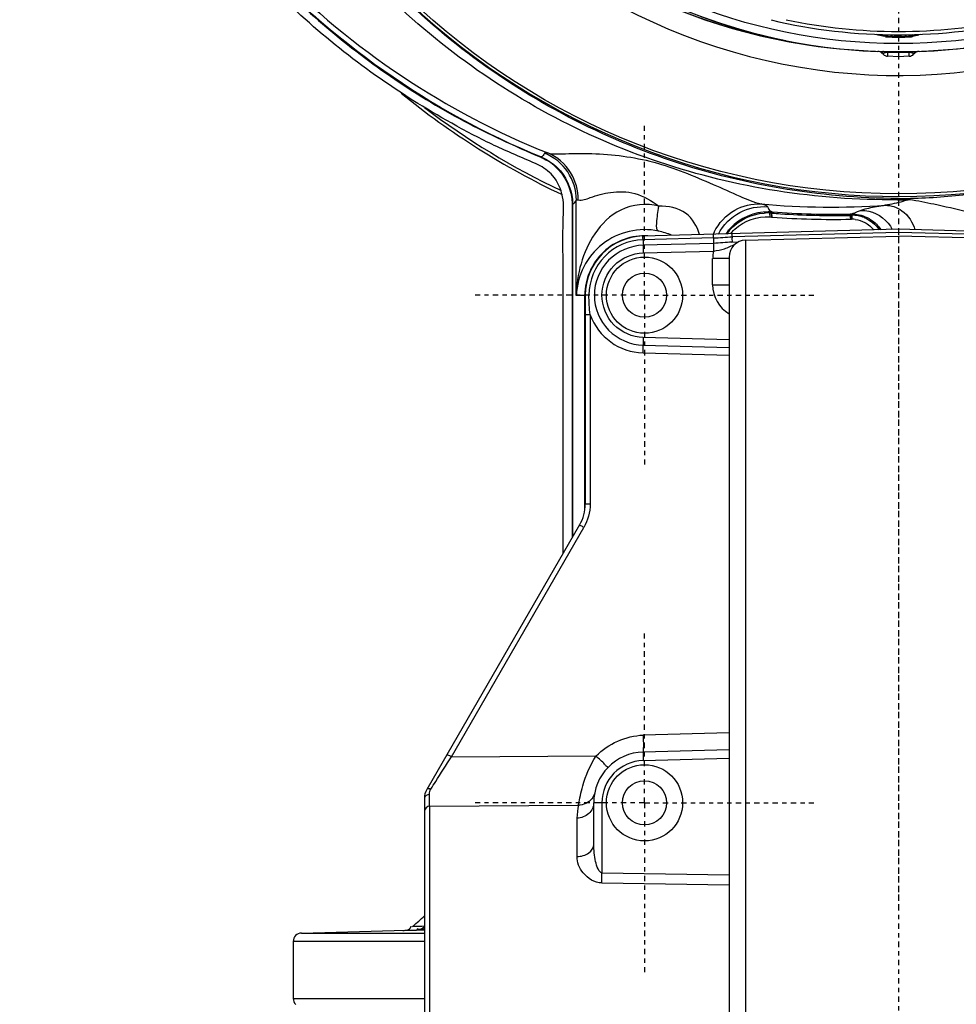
# Model space of a CAD drawing. Header units: inches. Extents: x 22575 to 24734, y 6028 to 6659.
# Tile 6 of 163: x 24468 to 24490, y 6323 to 6346. Entities that reach past the tile are written whole.
import ezdxf

# ---------------------------------------------------------------- set-up
doc = ezdxf.new("R2010")
doc.units = ezdxf.units.IN
doc.header["$LTSCALE"] = 0.5
doc.header["$MEASUREMENT"] = 0
doc.linetypes.add('CENTER', pattern=[2, 1.25, -0.25, 0.25, -0.25])
doc.layers.add('CL', color=1, linetype='Continuous')

# ---------------------------------------------------------------- blocks, each defined once
blk = doc.blocks.new('Flygt Large 14 MGD')
at = {"color": 7, "linetype": 'Continuous'}
for p, q in [((24504.035, 6515.286), (24504.035, 6539.898)), ((24504.419, 6515.68), (24504.419, 6539.504)), ((24511.389, 6528.457), (24511.389, 6537.892)), ((24511.505, 6528.27), (24511.505, 6537.774)), ((24507.382, 6530.244), (24504.419, 6530.284)), ((24507.377, 6530.01), (24504.419, 6530.057)), ((24507.377, 6528.379), (24507.377, 6530.01)), ((24507.957, 6529.628), (24507.957, 6528.736)), ((24507.568, 6529.345), (24507.568, 6528.379)), ((24507.377, 6528.379), (24507.568, 6528.379)), ((24511.389, 6528.457), (24507.923, 6528.433)), ((24507.897, 6521.915), (24511.453, 6528.073)), ((24506.418, 6527.396), (24504.419, 6527.343)), ((24504.419, 6527.146), (24506.418, 6527.199)), ((24510.878, 6527.308), (24507.513, 6527.289)), ((24510.878, 6527.308), (24507.798, 6521.974)), ((24504.419, 6526.753), (24506.418, 6526.805)), ((24507.765, 6521.423), (24507.65, 6521.423)), ((24507.65, 6517.022), (24507.65, 6521.423)), ((24507.765, 6516.568), (24507.765, 6521.423)), ((24506.422, 6517.911), (24504.419, 6517.963)), ((24506.42, 6517.732), (24504.419, 6517.784)), ((24504.419, 6517.605), (24506.418, 6517.552)), ((24507.65, 6517.022), (24507.765, 6517.022)), ((24507.68, 6516.568), (24507.765, 6516.568)), ((24504.802, 6516.325), (24504.419, 6516.325)), ((24504.802, 6516.325), (24504.802, 6515.714)), ((24504.419, 6515.714), (24504.802, 6515.714)), ((24506.418, 6515.585), (24504.783, 6515.542)), ((24496.612, 6515.211), (24500.482, 6515.109)), ((24496.928, 6515.286), (24500.482, 6515.193)), ((24504.035, 6515.286), (24500.482, 6515.193)), ((24500.482, 6515.109), (24504.351, 6515.211)), ((24504.353, 6515.334), (24504.205, 6515.33)), ((24504.785, 6515.363), (24506.42, 6515.405)), ((24504.785, 6515.235), (24506.42, 6515.278)), ((24494.54, 6515.191), (24500.482, 6515.035)), ((24500.482, 6515.035), (24506.423, 6515.191)), ((24501.559, 6514.799), (24501.574, 6514.799)), ((24503.416, 6514.752), (24503.423, 6514.659)), ((24503.434, 6514.751), (24503.416, 6514.752)), ((24503.44, 6514.658), (24503.434, 6514.751)), ((24501.587, 6514.709), (24501.57, 6514.709)), ((24501.572, 6514.681), (24501.573, 6514.681)), ((24501.573, 6514.681), (24501.607, 6514.681)), ((24501.609, 6514.709), (24501.587, 6514.709)), ((24501.61, 6514.682), (24501.609, 6514.709)), ((24503.425, 6514.63), (24503.426, 6514.63)), ((24503.426, 6514.63), (24503.438, 6514.629)), ((24503.439, 6514.652), (24503.44, 6514.658)), ((24500.106, 6510.94), (24500.123, 6510.943)), ((24500.106, 6510.941), (24500.106, 6510.94)), ((24500.123, 6510.943), (24500.127, 6510.943)), ((24500.127, 6510.943), (24500.127, 6510.962)), ((24500.836, 6510.962), (24500.836, 6510.943)), ((24500.836, 6510.943), (24500.858, 6510.94)), ((24500.858, 6510.94), (24500.858, 6510.94)), ((24500.178, 6510.537), (24500.245, 6510.539)), ((24500.482, 6510.568), (24500.179, 6510.553)), ((24500.414, 6510.546), (24500.482, 6510.548)), ((24500.784, 6510.553), (24500.482, 6510.568)), ((24500.482, 6510.548), (24500.583, 6510.545)), ((24500.718, 6510.539), (24500.785, 6510.537))]:
    blk.add_line(p, q, dxfattribs=at)
at = {"color": 6, "linetype": 'Continuous'}
for p, q in [((24514.557, 6532.929), (24511.505, 6532.929)), ((24514.557, 6531.607), (24514.557, 6532.929)), ((24511.505, 6531.607), (24514.557, 6531.607)), ((24514.365, 6531.41), (24511.505, 6531.41)), ((24511.505, 6531.341), (24511.688, 6531.341)), ((24511.829, 6531.344), (24511.688, 6531.341)), ((24511.748, 6531.258), (24511.781, 6531.259)), ((24511.749, 6531.259), (24511.781, 6531.26)), ((24511.781, 6531.26), (24511.77, 6531.25)), ((24511.936, 6531.346), (24511.829, 6531.344)), ((24514.365, 6531.41), (24511.936, 6531.346)), ((24507.775, 6521.56), (24507.775, 6516.572)), ((24507.765, 6516.572), (24507.973, 6516.572)), ((24507.973, 6516.572), (24507.973, 6514.359)), ((24501.587, 6514.709), (24501.574, 6514.799)), ((24501.585, 6514.799), (24501.581, 6514.799)), ((24501.59, 6514.799), (24501.585, 6514.799)), ((24501.595, 6514.799), (24501.59, 6514.799)), ((24501.595, 6514.799), (24501.593, 6514.793)), ((24501.609, 6514.709), (24501.601, 6514.759)), ((24503.434, 6514.751), (24503.432, 6514.746)), ((24503.472, 6514.748), (24503.434, 6514.751)), ((24501.57, 6514.709), (24501.567, 6514.732)), ((24503.426, 6514.63), (24503.408, 6514.631)), ((24503.426, 6514.63), (24503.408, 6514.631)), ((24503.46, 6514.628), (24503.451, 6514.628)), ((24503.469, 6514.627), (24503.46, 6514.628)), ((24503.472, 6514.748), (24503.467, 6514.737)), ((24503.478, 6514.627), (24503.469, 6514.627)), ((24503.478, 6514.656), (24503.472, 6514.748)), ((24503.478, 6514.627), (24503.509, 6514.626)), ((24503.478, 6514.627), (24503.478, 6514.627)), ((24508.799, 6513.36), (24508.792, 6513.363)), ((24508.799, 6513.36), (24508.792, 6513.363)), ((24500.131, 6510.941), (24500.127, 6510.943)), ((24500.225, 6510.899), (24500.199, 6510.898)), ((24500.231, 6511.008), (24500.482, 6511.021)), ((24500.231, 6511.008), (24500.231, 6510.912)), ((24500.482, 6510.899), (24500.482, 6511.021)), ((24500.482, 6511.021), (24500.733, 6511.008)), ((24500.733, 6510.912), (24500.733, 6511.008)), ((24500.751, 6510.899), (24500.738, 6510.899)), ((24499.979, 6510.502), (24500.155, 6510.549)), ((24500.072, 6510.52), (24500.038, 6510.514)), ((24500.157, 6510.535), (24500.072, 6510.52)), ((24500.482, 6510.509), (24500.482, 6510.548)), ((24500.809, 6510.549), (24500.985, 6510.502))]:
    blk.add_line(p, q, dxfattribs=at)
for points in [[(24501.581, 6514.799), (24501.576, 6514.799), (24501.574, 6514.799)], [(24503.451, 6514.628), (24503.442, 6514.629), (24503.438, 6514.629)], [(24500.14, 6510.898), (24500.129, 6510.898), (24500.117, 6510.898)], [(24500.199, 6510.898), (24500.163, 6510.898), (24500.14, 6510.898)], [(24500.231, 6510.912), (24500.226, 6510.912), (24500.222, 6510.913), (24500.218, 6510.913), (24500.214, 6510.913), (24500.21, 6510.914), (24500.207, 6510.914), (24500.203, 6510.915), (24500.199, 6510.916), (24500.196, 6510.916), (24500.192, 6510.917), (24500.189, 6510.918), (24500.185, 6510.919), (24500.182, 6510.919), (24500.179, 6510.92), (24500.176, 6510.921)], [(24500.733, 6510.912), (24500.734, 6510.91), (24500.734, 6510.908), (24500.735, 6510.906), (24500.735, 6510.904), (24500.736, 6510.902), (24500.736, 6510.901), (24500.737, 6510.9), (24500.738, 6510.899), (24500.738, 6510.899)], [(24500.811, 6510.898), (24500.763, 6510.898), (24500.751, 6510.899)], [(24500.846, 6510.898), (24500.835, 6510.898), (24500.823, 6510.898), (24500.811, 6510.898)]]:
    blk.add_lwpolyline(points, dxfattribs=at)
at = {"color": 7, "linetype": 'Continuous'}
for points in [[(24501.57, 6514.709), (24501.57, 6514.703), (24501.571, 6514.698), (24501.571, 6514.693), (24501.571, 6514.69), (24501.572, 6514.686), (24501.572, 6514.684), (24501.572, 6514.682), (24501.572, 6514.681)], [(24503.423, 6514.659), (24503.423, 6514.653), (24503.423, 6514.648), (24503.423, 6514.643), (24503.423, 6514.639), (24503.424, 6514.636), (24503.424, 6514.633), (24503.425, 6514.631), (24503.425, 6514.63)], [(24500.179, 6510.553), (24500.176, 6510.552), (24500.174, 6510.552), (24500.171, 6510.552), (24500.168, 6510.552), (24500.166, 6510.551), (24500.163, 6510.551), (24500.16, 6510.55), (24500.158, 6510.549), (24500.155, 6510.549)], [(24500.155, 6510.549), (24500.155, 6510.549), (24500.155, 6510.548), (24500.155, 6510.547), (24500.155, 6510.546), (24500.155, 6510.544), (24500.155, 6510.542), (24500.156, 6510.54), (24500.156, 6510.537), (24500.157, 6510.535)], [(24500.807, 6510.535), (24500.807, 6510.537), (24500.808, 6510.54), (24500.808, 6510.542), (24500.808, 6510.544), (24500.809, 6510.546), (24500.809, 6510.547), (24500.809, 6510.548), (24500.809, 6510.549), (24500.809, 6510.549)]]:
    blk.add_lwpolyline(points, dxfattribs=at)
for centre, radius in [((24506.387, 6528.379), 0.886), ((24506.387, 6528.379), 0.512), ((24506.387, 6516.568), 0.886), ((24506.387, 6516.568), 0.512)]:
    blk.add_circle(centre, radius, dxfattribs=at)
at = {"color": 6, "linetype": 'Continuous'}
for radius in [16.535, 13.039]:
    blk.add_circle((24500.482, 6497.675), radius, dxfattribs=at)
for centre, radius, start, end in [((24514.36, 6532.929), 0.197, 0, 45), ((24514.36, 6531.607), 0.197, 271.5, 0), ((24524.499, 6517.081), 19.047, 131.9352, 133.0161), ((24510.203, 6591.398), 60.16, 271.24149, 271.47215), ((24506.387, 6516.629), 1.586, 258.0316, 357.954), ((24506.387, 6516.572), 1.388, 266.7585, 0), ((24503.562, 6515.814), 1.067, 312.6449, 317.8752), ((24503.562, 6515.815), 1.068, 317.8735, 320.6342), ((24503.519, 6515.806), 1.18, 317.4135, 322.3819), ((24503.53, 6515.812), 1.158, 319.3323, 324.9998), ((24503.515, 6515.809), 1.185, 322.3792, 325.5977), ((24503.655, 6515.654), 1.242, 333.5705, 335.907), ((24506.387, 6516.623), 1.581, 246.5069, 257.9837), ((24501.566, 6515.489), 0.78, 248.4053, 259.1272), ((24501.578, 6515.47), 0.671, 262.1359, 268.3917), ((24500.525, 6514.644), 1.045, 7.9782, 8.5315), ((24500.077, 6514.583), 1.498, 6.7632, 7.922), ((24497.586, 6514.286), 4.007, 6.3877, 6.7753), ((24500.486, 6514.59), 1.128, 10.1737, 10.684), ((24502.02, 6495.992), 18.812, 85.7443, 91.2973), ((24499.88, 6514.483), 1.744, 9.121, 10.1131), ((24501.563, 6515.476), 0.768, 259.1317, 264.7839), ((24501.555, 6515.465), 0.785, 265.3716, 271.2915), ((24501.561, 6515.456), 0.747, 264.779, 270.6591), ((24501.993, 6496.259), 18.455, 86.181, 91.1929), ((24501.993, 6496.275), 18.41, 85.594, 91.1943), ((24502.003, 6496.443), 18.271, 85.5442, 86.1736), ((24503.57, 6516.55), 1.896, 266.0566, 267.2047), ((24503.53, 6515.813), 1.158, 267.4336, 273.5606), ((24500.694, 6497.25), 17.099, 90.6302, 91.5785), ((24502.036, 6496.214), 18.305, 84.8597, 93.9091), ((24509.154, 6514.361), 1.182, 180.1053, 247.8963), ((24500.482, 6497.675), 16.592, 117.4947, 109.7585), ((24500.482, 6497.675), 18.307, 50.8126, 64.7004), ((24500.482, 6497.675), 18.235, 52.8173, 64.5121), ((24509.243, 6514.444), 1.171, 230.023, 239.4795), ((24500.482, 6497.675), 13.78, 27.6456, 133.3005), ((24500.482, 6497.005), 13.898, 91.9859, 268.0141), ((24500.482, 6497.675), 13.228, 91.5783, 88.4217), ((24499.994, 6511.052), 0.157, 272.0871, 315), ((24499.994, 6511.052), 0.157, 272.0111, 272.0676), ((24500.017, 6511.033), 0.138, 272.031, 277.4886), ((24500.239, 6510.851), 0.157, 93, 135), ((24500.356, 6501.503), 9.397, 89.234, 90.7975), ((24500.605, 6501.869), 9.03, 89.8557, 90.782), ((24500.604, 6500.972), 9.928, 89.2229, 89.8604), ((24500.725, 6510.851), 0.157, 45, 87), ((24500.73, 6511.082), 0.17, 270.8734, 275.9775), ((24500.734, 6511.126), 0.212, 284.5764, 286.9926), ((24500.969, 6511.052), 0.157, 225.0025, 267.9129), ((24500.947, 6511.033), 0.138, 262.512, 267.9691), ((24500.97, 6511.051), 0.157, 258.2005, 262.9807), ((24500.482, 6497.005), 13.898, 271.9859, 88.0141), ((24500.503, 6497.059), 13.841, 11.2865, 81.487), ((24500.481, 6497.672), 13.231, 42.4079, 78.587), ((24500.482, 6497.675), 12.835, 76.6667, 103.3333), ((24500.482, 6497.675), 12.756, 78.1871, 101.8129), ((24495.186, 6479.672), 31.37, 79.5263, 79.6783)]:
    blk.add_arc(centre, radius, start, end, dxfattribs=at)
at = {"color": 7, "linetype": 'Continuous'}
for centre, radius, start, end in [((24519.507, 6529.84), 12.131, 178.0982, 179.1981), ((24506.621, 6528.734), 1.337, 346.9773, 0.0606), ((24506.387, 6528.379), 1.181, 271.4987, 0.0006), ((24506.392, 6528.38), 0.984, 271.4935, 359.9914), ((24511.112, 6528.27), 0.394, 330, 0.0003), ((24508.749, 6521.423), 0.984, 149.9977, 180.0022), ((24506.386, 6516.568), 1.343, 19.7302, 88.4928), ((24504.015, 6516.325), 0.787, 0.0088, 59.1286), ((24506.389, 6516.568), 1.291, 271.3986, 0.001), ((24506.387, 6516.568), 1.378, 271.4983, 359.9999), ((24504.025, 6515.68), 0.394, 271.4999, 0), ((24499.995, 6511.052), 0.157, 271.9859, 310.2202), ((24500.969, 6511.052), 0.157, 224.9338, 225.0883), ((24500.969, 6511.052), 0.157, 258.4556, 268.0141), ((24501.779, 6472.981), 37.59, 92.0815, 92.3387), ((24499.184, 6472.977), 37.594, 87.6613, 87.8669)]:
    blk.add_arc(centre, radius, start, end, dxfattribs=at)
at = {"color": 6, "linetype": 'Continuous'}
for points in [[(24511.505, 6531.276), (24511.549, 6531.313), (24511.623, 6531.343), (24511.673, 6531.314)], [(24511.505, 6531.266), (24511.554, 6531.31), (24511.622, 6531.339), (24511.688, 6531.341)], [(24508.06, 6514.445), (24508.064, 6517.029), (24508.06, 6519.613), (24508.06, 6522.197)], [(24508.071, 6514.44), (24508.076, 6517.033), (24508.071, 6519.625), (24508.071, 6522.217)], [(24501.121, 6514.811), (24501.029, 6514.871), (24500.949, 6514.953), (24500.89, 6515.046)], [(24501.278, 6514.763), (24501.139, 6514.819), (24501.011, 6514.922), (24500.927, 6515.047)], [(24501.266, 6514.875), (24501.184, 6514.918), (24501.11, 6514.978), (24501.052, 6515.05)], [(24504.285, 6515.029), (24504.074, 6514.834), (24503.758, 6514.726), (24503.472, 6514.748)], [(24503.509, 6514.626), (24503.828, 6514.624), (24504.171, 6514.773), (24504.387, 6515.008)], [(24504.408, 6515.057), (24504.213, 6514.829), (24503.901, 6514.675), (24503.601, 6514.657)], [(24501.492, 6514.683), (24501.361, 6514.694), (24501.23, 6514.739), (24501.121, 6514.811)], [(24501.486, 6514.805), (24501.41, 6514.816), (24501.334, 6514.84), (24501.266, 6514.875)], [(24500.482, 6514.319), (24500.388, 6514.319), (24500.293, 6514.32), (24500.199, 6514.317)], [(24508.06, 6514.447), (24508.019, 6514.44), (24507.992, 6514.396), (24507.973, 6514.359)], [(24508.344, 6513.677), (24508.167, 6513.884), (24508.06, 6514.172), (24508.06, 6514.445)], [(24508.491, 6513.547), (24508.238, 6513.758), (24508.071, 6514.111), (24508.071, 6514.44)], [(24508.795, 6513.352), (24508.624, 6513.422), (24508.465, 6513.536), (24508.344, 6513.677)], [(24508.526, 6513.785), (24508.618, 6513.679), (24508.736, 6513.592), (24508.864, 6513.533)], [(24508.792, 6513.363), (24508.742, 6513.383), (24508.694, 6513.408), (24508.648, 6513.435)], [(24508.71, 6513.267), (24508.728, 6513.302), (24508.755, 6513.347), (24508.795, 6513.352)], [(24500.482, 6510.914), (24500.398, 6510.914), (24500.314, 6510.915), (24500.23, 6510.911)], [(24500.733, 6510.912), (24500.649, 6510.914), (24500.566, 6510.915), (24500.482, 6510.912)]]:
    blk.add_open_spline(points, degree=3, dxfattribs=at)
for points, knots in [([(24511.506, 6531.324), (24511.52, 6531.329), (24511.55, 6531.337), (24511.582, 6531.34), (24511.597, 6531.341)], [0, 0, 0, 0, 0.504114, 1, 1, 1, 1]), ([(24511.82, 6531.268), (24511.818, 6531.265), (24511.816, 6531.259), (24511.814, 6531.253), (24511.813, 6531.25)], [0, 0, 0, 0, 0.489224, 1, 1, 1, 1]), ([(24511.895, 6531.333), (24511.88, 6531.328), (24511.848, 6531.312), (24511.827, 6531.284), (24511.82, 6531.268)], [0, 0, 0, 0, 0.488686, 1, 1, 1, 1]), ([(24512.007, 6531.348), (24511.988, 6531.348), (24511.951, 6531.346), (24511.913, 6531.339), (24511.895, 6531.333)], [0, 0, 0, 0, 0.500115, 1, 1, 1, 1]), ([(24508.277, 6522.576), (24508.279, 6521.838), (24508.279, 6520.363), (24508.278, 6518.519), (24508.28, 6517.044), (24508.272, 6515.937), (24508.298, 6515.018), (24508.244, 6514.278), (24508.406, 6513.922), (24508.526, 6513.785)], [0, 0, 0, 0, 0.250231, 0.50041, 0.6255, 0.75059, 0.87568, 0.938178, 1, 1, 1, 1]), ([(24506.055, 6514.5), (24506.339, 6514.417), (24506.97, 6514.491), (24507.576, 6515.099), (24507.896, 6515.818), (24507.968, 6516.324), (24507.973, 6516.572)], [0, 0, 0, 0, 0.275517, 0.53003, 0.768106, 1, 1, 1, 1]), ([(24500.788, 6514.476), (24500.652, 6514.473), (24500.331, 6514.584), (24500.148, 6514.874), (24500.098, 6515.045)], [0, 0, 0, 0, 0.43154, 1, 1, 1, 1]), ([(24501.353, 6514.597), (24501.291, 6514.595), (24500.999, 6514.619), (24500.727, 6514.834), (24500.626, 6515.04)], [0, 0, 0, 0, 0.214401, 1, 1, 1, 1]), ([(24504.669, 6515.145), (24504.56, 6514.935), (24504.216, 6514.586), (24503.74, 6514.493), (24503.521, 6514.511)], [0, 0, 0, 0, 0.517986, 1, 1, 1, 1]), ([(24504.767, 6515.102), (24504.663, 6514.893), (24504.346, 6514.541), (24503.885, 6514.43), (24503.676, 6514.445)], [0, 0, 0, 0, 0.526489, 1, 1, 1, 1]), ([(24505.106, 6515.157), (24505.163, 6514.968), (24505.388, 6514.576), (24505.84, 6514.485), (24506.055, 6514.5)], [0, 0, 0, 0, 0.478278, 1, 1, 1, 1]), ([(24506.058, 6515.077), (24506.116, 6515.056), (24506.092, 6514.787), (24506.082, 6514.631), (24506.055, 6514.5)], [0, 0, 0, 0, 0.316996, 1, 1, 1, 1]), ([(24500.223, 6514.342), (24500.032, 6514.369), (24499.331, 6514.504), (24498.641, 6514.688), (24498.131, 6514.793)], [0, 0, 0, 0, 0.269146, 1, 1, 1, 1]), ([(24500.788, 6514.476), (24500.856, 6514.487), (24501.044, 6514.526), (24501.237, 6514.554), (24501.353, 6514.597)], [0, 0, 0, 0, 0.356853, 1, 1, 1, 1]), ([(24501.353, 6514.597), (24501.382, 6514.608), (24501.455, 6514.637), (24501.528, 6514.665), (24501.573, 6514.681)], [0, 0, 0, 0, 0.396796, 1, 1, 1, 1]), ([(24503.426, 6514.63), (24503.437, 6514.627), (24503.461, 6514.611), (24503.478, 6514.589), (24503.487, 6514.576)], [0, 0, 0, 0, 0.42849, 1, 1, 1, 1]), ([(24503.478, 6514.656), (24503.478, 6514.649), (24503.478, 6514.64), (24503.477, 6514.63), (24503.478, 6514.627)], [0, 0, 0, 0, 0.686193, 1, 1, 1, 1]), ([(24503.487, 6514.576), (24503.489, 6514.572), (24503.495, 6514.564), (24503.499, 6514.556), (24503.502, 6514.551)], [0, 0, 0, 0, 0.481867, 1, 1, 1, 1]), ([(24503.502, 6514.551), (24503.505, 6514.545), (24503.512, 6514.532), (24503.518, 6514.518), (24503.521, 6514.511)], [0, 0, 0, 0, 0.476874, 1, 1, 1, 1]), ([(24498.388, 6514.166), (24498.528, 6514.187), (24499.129, 6514.264), (24499.735, 6514.313), (24500.199, 6514.318)], [0, 0, 0, 0, 0.234248, 1, 1, 1, 1]), ([(24500.223, 6514.342), (24500.219, 6514.336), (24500.214, 6514.326), (24500.203, 6514.319), (24500.199, 6514.318)], [0, 0, 0, 0, 0.595682, 1, 1, 1, 1]), ([(24500.223, 6514.342), (24500.274, 6514.357), (24500.46, 6514.41), (24500.649, 6514.457), (24500.788, 6514.476)], [0, 0, 0, 0, 0.276938, 1, 1, 1, 1]), ([(24500.506, 6514.348), (24500.502, 6514.34), (24500.497, 6514.329), (24500.487, 6514.32), (24500.482, 6514.319)], [0, 0, 0, 0, 0.617513, 1, 1, 1, 1]), ([(24500.482, 6514.319), (24502.322, 6514.309), (24506.031, 6513.68), (24510.961, 6510.971), (24514.738, 6506.794), (24516.935, 6501.613), (24517.313, 6496.002), (24515.832, 6490.581), (24512.666, 6485.949), (24509.647, 6483.716), (24508.011, 6482.883)], [0, 0, 0, 0, 0.125006, 0.250216, 0.375389, 0.5005, 0.625513, 0.750428, 0.875253, 1, 1, 1, 1]), ([(24500.506, 6514.348), (24502.372, 6514.364), (24506.147, 6513.781), (24511.172, 6511.062), (24515.029, 6506.838), (24517.276, 6501.575), (24517.671, 6495.865), (24516.175, 6490.339), (24512.96, 6485.607), (24509.892, 6483.317), (24508.227, 6482.458)], [0, 0, 0, 0, 0.124657, 0.249555, 0.374519, 0.499562, 0.62464, 0.749748, 0.874871, 1, 1, 1, 1]), ([(24503.521, 6514.511), (24503.525, 6514.506), (24503.569, 6514.468), (24503.627, 6514.457), (24503.676, 6514.445)], [0, 0, 0, 0, 0.113269, 1, 1, 1, 1]), ([(24508.636, 6513.259), (24508.502, 6513.289), (24508.156, 6513.271), (24507.334, 6513.263), (24506.146, 6513.41), (24505.031, 6513.882), (24504.217, 6514.242), (24503.847, 6514.409), (24503.676, 6514.445)], [0, 0, 0, 0, 0.079536, 0.198619, 0.480488, 0.766578, 0.898105, 1, 1, 1, 1]), ([(24507.928, 6514.352), (24507.835, 6514.372), (24507.581, 6514.263), (24507.16, 6514.152), (24506.576, 6514.154), (24506.221, 6514.371), (24506.055, 6514.5)], [0, 0, 0, 0, 0.145134, 0.390934, 0.67938, 1, 1, 1, 1]), ([(24507.928, 6514.352), (24507.927, 6514.132), (24508.051, 6513.667), (24508.421, 6513.349), (24508.636, 6513.259)], [0, 0, 0, 0, 0.486663, 1, 1, 1, 1]), ([(24507.973, 6514.359), (24507.971, 6514.354), (24507.953, 6514.346), (24507.938, 6514.35), (24507.928, 6514.352)], [0, 0, 0, 0, 0.341699, 1, 1, 1, 1]), ([(24508.071, 6514.44), (24508.069, 6514.441), (24508.065, 6514.442), (24508.061, 6514.444), (24508.06, 6514.445)], [0, 0, 0, 0, 0.665579, 1, 1, 1, 1]), ([(24508.864, 6513.533), (24509.182, 6513.388), (24509.829, 6513.123), (24511.07, 6512.479), (24513.152, 6511.196), (24515.791, 6508.865), (24518.259, 6505.445), (24520.511, 6500.315), (24521.191, 6493.18), (24518.575, 6485.043), (24513.084, 6478.503), (24505.589, 6474.427), (24497.157, 6473.271), (24491.591, 6474.456), (24489.008, 6475.489)], [0, 0, 0, 0, 0.015697, 0.031393, 0.062773, 0.125436, 0.188116, 0.250802, 0.375528, 0.500306, 0.625148, 0.750062, 0.875014, 1, 1, 1, 1]), ([(24508.795, 6513.352), (24511.357, 6512.31), (24514.906, 6509.804), (24518.143, 6505.256), (24520.364, 6500.118), (24520.979, 6492.981), (24518.266, 6484.879), (24512.679, 6478.422), (24505.113, 6474.475), (24496.657, 6473.485), (24491.117, 6474.794), (24488.558, 6475.885)], [0, 0, 0, 0, 0.124465, 0.187141, 0.249831, 0.374614, 0.499522, 0.624525, 0.749627, 0.874792, 1, 1, 1, 1]), ([(24508.71, 6513.267), (24508.706, 6513.259), (24508.675, 6513.255), (24508.653, 6513.257), (24508.636, 6513.259)], [0, 0, 0, 0, 0.319343, 1, 1, 1, 1]), ([(24518.652, 6487.075), (24519.722, 6489.481), (24520.946, 6494.734), (24519.655, 6502.648), (24515.414, 6509.369), (24511.002, 6512.316), (24508.636, 6513.259)], [0, 0, 0, 0, 0.253974, 0.505462, 0.754256, 1, 1, 1, 1]), ([(24508.792, 6513.363), (24508.792, 6513.361), (24508.792, 6513.357), (24508.794, 6513.353), (24508.795, 6513.352)], [0, 0, 0, 0, 0.63027, 1, 1, 1, 1]), ([(24518.552, 6486.603), (24519.682, 6488.99), (24521.043, 6494.251), (24519.941, 6502.292), (24516.42, 6508.125), (24512.881, 6511.152), (24510.618, 6512.547), (24509.407, 6513.096), (24508.799, 6513.36)], [0, 0, 0, 0, 0.249861, 0.499565, 0.749081, 0.874455, 0.937229, 1, 1, 1, 1]), ([(24475.776, 6512.481), (24474.3, 6509.419), (24472.45, 6502.792), (24473.339, 6492.61), (24477.841, 6483.546), (24485.348, 6476.844), (24494.788, 6473.55), (24503.1, 6474.14), (24509.091, 6476.603), (24514.389, 6480.208), (24517.367, 6484.186), (24518.652, 6487.075)], [0, 0, 0, 0, 0.130141, 0.256914, 0.383071, 0.508363, 0.632667, 0.756007, 0.817618, 0.878957, 1, 1, 1, 1]), ([(24475.657, 6512.341), (24474.283, 6509.397), (24472.47, 6503.01), (24473.18, 6493.086), (24477.41, 6484.058), (24484.657, 6477.199), (24493.975, 6473.593), (24502.347, 6473.904), (24508.486, 6476.18), (24512.644, 6478.832), (24516.12, 6482.329), (24517.855, 6485.129), (24518.552, 6486.603)], [0, 0, 0, 0, 0.12495, 0.249862, 0.37474, 0.499589, 0.624414, 0.749191, 0.811899, 0.874607, 0.937303, 1, 1, 1, 1]), ([(24500.127, 6510.943), (24500.115, 6510.93), (24500.086, 6510.909), (24500.052, 6510.898), (24500.035, 6510.896)], [0, 0, 0, 0, 0.499258, 1, 1, 1, 1]), ([(24500.176, 6510.921), (24500.168, 6510.914), (24500.149, 6510.903), (24500.128, 6510.898), (24500.117, 6510.898)], [0, 0, 0, 0, 0.508214, 1, 1, 1, 1]), ([(24500.176, 6510.921), (24500.166, 6510.924), (24500.15, 6510.929), (24500.136, 6510.937), (24500.131, 6510.941)], [0, 0, 0, 0, 0.619612, 1, 1, 1, 1]), ([(24500.231, 6510.912), (24500.23, 6510.909), (24500.229, 6510.905), (24500.227, 6510.9), (24500.225, 6510.899)], [0, 0, 0, 0, 0.645134, 1, 1, 1, 1]), ([(24500.788, 6510.921), (24500.782, 6510.919), (24500.769, 6510.916), (24500.755, 6510.914), (24500.748, 6510.913)], [0, 0, 0, 0, 0.461228, 1, 1, 1, 1]), ([(24500.788, 6510.921), (24500.796, 6510.914), (24500.815, 6510.903), (24500.836, 6510.898), (24500.846, 6510.898)], [0, 0, 0, 0, 0.511992, 1, 1, 1, 1]), ([(24500.836, 6510.943), (24500.832, 6510.94), (24500.819, 6510.932), (24500.805, 6510.926), (24500.796, 6510.923)], [0, 0, 0, 0, 0.377494, 1, 1, 1, 1]), ([(24500.836, 6510.943), (24500.848, 6510.93), (24500.877, 6510.909), (24500.911, 6510.898), (24500.929, 6510.896)], [0, 0, 0, 0, 0.499259, 1, 1, 1, 1]), ([(24508.226, 6482.458), (24506.409, 6481.387), (24502.337, 6479.907), (24495.874, 6480.025), (24489.859, 6482.389), (24485.014, 6486.661), (24481.901, 6492.318), (24480.807, 6498.674), (24481.839, 6505.047), (24483.916, 6508.82), (24485.181, 6510.511)], [0, 0, 0, 0, 0.124914, 0.249885, 0.374837, 0.499806, 0.624822, 0.749912, 0.874925, 1, 1, 1, 1]), ([(24500.038, 6510.514), (24500.03, 6510.512), (24500.018, 6510.51), (24500.006, 6510.506), (24500.002, 6510.505)], [0, 0, 0, 0, 0.604963, 1, 1, 1, 1]), ([(24500.985, 6510.502), (24500.971, 6510.505), (24500.939, 6510.51), (24500.907, 6510.516), (24500.888, 6510.52)], [0, 0, 0, 0, 0.425932, 1, 1, 1, 1])]:
    blk.add_open_spline(points, degree=3, knots=knots, dxfattribs=at)
at = {"color": 7, "linetype": 'Continuous'}
for points, knots in [([(24507.382, 6530.243), (24507.546, 6530.241), (24507.839, 6530.061), (24507.957, 6529.764), (24507.957, 6529.628)], [0, 0, 0, 0, 0.546359, 1, 1, 1, 1]), ([(24507.377, 6530.01), (24507.419, 6530.008), (24507.485, 6529.895), (24507.544, 6529.681), (24507.568, 6529.478), (24507.568, 6529.345)], [0, 0, 0, 0, 0.178992, 0.438543, 1, 1, 1, 1]), ([(24507.957, 6529.628), (24507.861, 6529.627), (24507.682, 6529.588), (24507.568, 6529.421), (24507.568, 6529.345)], [0, 0, 0, 0, 0.556678, 1, 1, 1, 1]), ([(24507.568, 6528.379), (24507.568, 6528.471), (24507.66, 6528.666), (24507.859, 6528.734), (24507.957, 6528.736)], [0, 0, 0, 0, 0.482374, 1, 1, 1, 1]), ([(24507.923, 6528.433), (24507.893, 6528.284), (24507.817, 6527.884), (24507.65, 6527.503), (24507.513, 6527.289)], [0, 0, 0, 0, 0.373884, 1, 1, 1, 1]), ([(24511.389, 6528.457), (24511.389, 6528.443), (24511.389, 6528.351), (24511.39, 6528.26), (24511.39, 6528.183)], [0, 0, 0, 0, 0.161251, 1, 1, 1, 1]), ([(24511.353, 6528.058), (24511.317, 6528), (24511.158, 6527.75), (24511, 6527.501), (24510.878, 6527.308)], [0, 0, 0, 0, 0.229681, 1, 1, 1, 1]), ([(24506.418, 6527.199), (24506.423, 6527.199), (24506.415, 6527.229), (24506.423, 6527.26), (24506.419, 6527.326), (24506.419, 6527.37), (24506.418, 6527.396)], [0, 0, 0, 0, 0.07667, 0.293269, 0.617477, 1, 1, 1, 1]), ([(24507.239, 6527.561), (24507.233, 6527.555), (24507.287, 6527.525), (24507.317, 6527.47), (24507.416, 6527.385), (24507.478, 6527.322), (24507.513, 6527.289)], [0, 0, 0, 0, 0.069904, 0.290962, 0.629277, 1, 1, 1, 1]), ([(24506.418, 6526.805), (24506.417, 6526.853), (24506.417, 6526.943), (24506.407, 6527.076), (24506.425, 6527.138), (24506.409, 6527.199), (24506.418, 6527.199)], [0, 0, 0, 0, 0.367833, 0.706572, 0.9292, 1, 1, 1, 1]), ([(24510.977, 6527.249), (24510.982, 6527.259), (24510.916, 6527.271), (24510.901, 6527.295), (24510.878, 6527.308)], [0, 0, 0, 0, 0.291635, 1, 1, 1, 1]), ([(24507.798, 6521.974), (24507.821, 6521.96), (24507.837, 6521.937), (24507.903, 6521.925), (24507.897, 6521.915)], [0, 0, 0, 0, 0.708358, 1, 1, 1, 1]), ([(24506.418, 6517.552), (24506.419, 6517.571), (24506.42, 6517.631), (24506.421, 6517.69), (24506.42, 6517.732)], [0, 0, 0, 0, 0.309825, 1, 1, 1, 1]), ([(24506.422, 6517.911), (24506.421, 6517.892), (24506.42, 6517.833), (24506.419, 6517.773), (24506.42, 6517.732)], [0, 0, 0, 0, 0.309858, 1, 1, 1, 1]), ([(24506.42, 6515.405), (24506.712, 6515.413), (24507.313, 6515.672), (24507.673, 6516.568), (24507.313, 6517.465), (24506.712, 6517.724), (24506.42, 6517.732)], [0, 0, 0, 0, 0.24997, 0.5, 0.75003, 1, 1, 1, 1]), ([(24506.418, 6517.552), (24506.665, 6517.546), (24507.174, 6517.327), (24507.478, 6516.568), (24507.174, 6515.81), (24506.665, 6515.591), (24506.418, 6515.585)], [0, 0, 0, 0, 0.249975, 0.5, 0.750025, 1, 1, 1, 1]), ([(24504.783, 6515.542), (24504.696, 6515.529), (24504.521, 6515.498), (24504.364, 6515.416), (24504.282, 6515.382)], [0, 0, 0, 0, 0.498604, 1, 1, 1, 1]), ([(24504.785, 6515.363), (24504.785, 6515.373), (24504.786, 6515.432), (24504.784, 6515.492), (24504.783, 6515.542)], [0, 0, 0, 0, 0.167446, 1, 1, 1, 1]), ([(24506.42, 6515.405), (24506.42, 6515.415), (24506.421, 6515.475), (24506.419, 6515.535), (24506.418, 6515.585)], [0, 0, 0, 0, 0.168744, 1, 1, 1, 1]), ([(24504.351, 6515.211), (24504.351, 6515.241), (24504.363, 6515.267), (24504.342, 6515.333), (24504.353, 6515.334)], [0, 0, 0, 0, 0.730858, 1, 1, 1, 1]), ([(24504.351, 6515.211), (24504.351, 6515.193), (24504.344, 6515.177), (24504.357, 6515.137), (24504.35, 6515.137)], [0, 0, 0, 0, 0.721027, 1, 1, 1, 1]), ([(24504.785, 6515.235), (24504.786, 6515.214), (24504.777, 6515.195), (24504.793, 6515.148), (24504.785, 6515.148)], [0, 0, 0, 0, 0.720854, 1, 1, 1, 1]), ([(24504.785, 6515.235), (24504.785, 6515.248), (24504.784, 6515.29), (24504.784, 6515.333), (24504.785, 6515.363)], [0, 0, 0, 0, 0.300815, 1, 1, 1, 1]), ([(24506.42, 6515.278), (24506.42, 6515.31), (24506.409, 6515.314), (24506.42, 6515.38), (24506.421, 6515.379)], [0, 0, 0, 0, 0.959858, 1, 1, 1, 1]), ([(24506.42, 6515.278), (24506.422, 6515.267), (24506.423, 6515.242), (24506.425, 6515.222), (24506.423, 6515.197), (24506.423, 6515.21), (24506.423, 6515.214)], [0, 0, 0, 0, 0.3726, 0.812417, 0.861119, 1, 1, 1, 1]), ([(24503.438, 6514.629), (24503.439, 6514.631), (24503.437, 6514.639), (24503.439, 6514.646), (24503.439, 6514.652)], [0, 0, 0, 0, 0.262912, 1, 1, 1, 1]), ([(24500.157, 6510.535), (24500.156, 6510.527), (24500.153, 6510.517), (24500.146, 6510.505), (24500.142, 6510.505)], [0, 0, 0, 0, 0.654446, 1, 1, 1, 1]), ([(24500.785, 6510.537), (24500.786, 6510.529), (24500.788, 6510.522), (24500.786, 6510.506), (24500.789, 6510.506)], [0, 0, 0, 0, 0.713863, 1, 1, 1, 1])]:
    blk.add_open_spline(points, degree=3, knots=knots, dxfattribs=at)
for points in [[(24511.389, 6528.457), (24511.443, 6528.458), (24511.505, 6528.518), (24511.505, 6528.572)], [(24507.543, 6528.134), (24507.554, 6528.19), (24507.58, 6528.244), (24507.616, 6528.288)], [(24507.616, 6528.288), (24507.687, 6528.377), (24507.81, 6528.433), (24507.923, 6528.433)], [(24511.39, 6528.183), (24511.438, 6528.184), (24511.505, 6528.222), (24511.505, 6528.27)], [(24511.39, 6528.183), (24511.39, 6528.14), (24511.376, 6528.095), (24511.353, 6528.058)], [(24511.353, 6528.058), (24511.385, 6528.047), (24511.436, 6528.044), (24511.453, 6528.073)], [(24507.513, 6527.289), (24507.236, 6527.001), (24506.817, 6526.816), (24506.418, 6526.805)], [(24507.65, 6521.423), (24507.65, 6521.613), (24507.703, 6521.809), (24507.798, 6521.974)], [(24507.65, 6517.022), (24507.669, 6516.871), (24507.68, 6516.72), (24507.68, 6516.568)], [(24504.783, 6515.542), (24504.795, 6515.597), (24504.808, 6515.657), (24504.793, 6515.712)], [(24504.785, 6515.235), (24504.64, 6515.231), (24504.496, 6515.214), (24504.351, 6515.211)], [(24504.353, 6515.334), (24504.497, 6515.337), (24504.64, 6515.359), (24504.785, 6515.363)]]:
    blk.add_open_spline(points, degree=3, dxfattribs=at)
at = {"layer": 'CL', "linetype": 'CENTER', "ltscale": 0.2}
for p, q in [((24500.482, 6515.035), (24500.482, 6545.397)), ((24506.387, 6528.379), (24506.387, 6532.316)), ((24500.482, 6501.612), (24500.482, 6530.815)), ((24506.387, 6528.379), (24502.45, 6528.379)), ((24506.387, 6528.379), (24510.324, 6528.379)), ((24506.387, 6528.379), (24506.387, 6524.442)), ((24506.387, 6516.568), (24506.387, 6520.505)), ((24506.387, 6516.568), (24502.45, 6516.568)), ((24506.387, 6516.568), (24510.324, 6516.568)), ((24506.387, 6516.568), (24506.387, 6512.631))]:
    blk.add_line(p, q, dxfattribs=at)

msp = doc.modelspace()

# ---------------------------------------------------------------- block references
at = {"rotation": 180}
msp.add_blockref('Flygt Large 14 MGD', (48988.963, 12856.154), dxfattribs=at)

doc.saveas('drawing.dxf')
